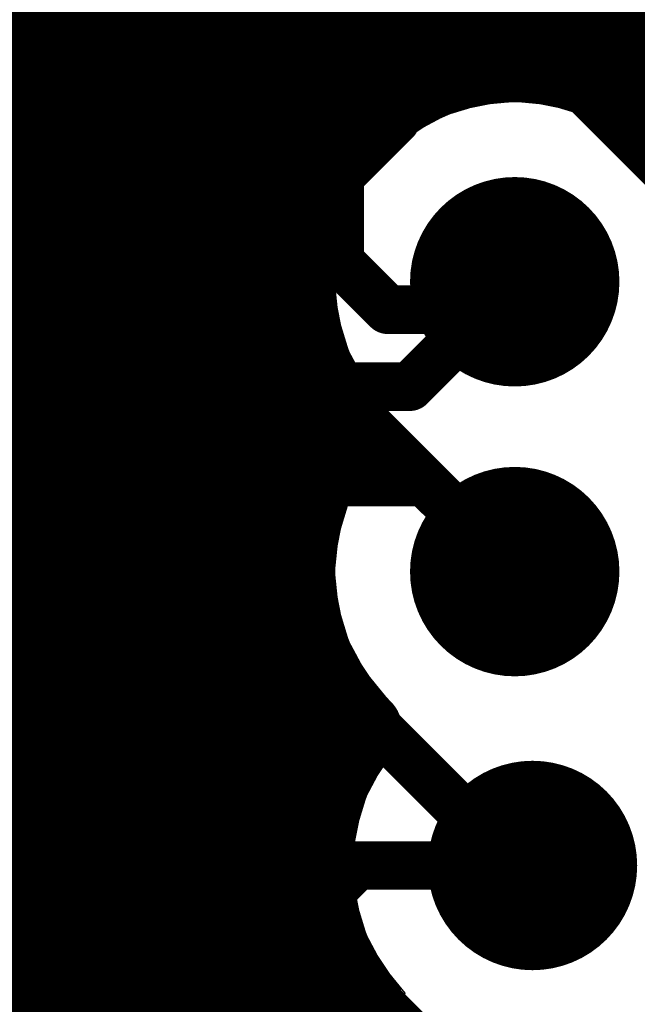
# Model space of a CAD drawing. Header units: millimetres. Extents: x 1.27 to 3.86, y 0.66 to 4.7.
# Tile 177 of 236: x 3.5649 to 3.631, y 3.2105 to 3.3158. Entities that reach past the tile are written whole.
import ezdxf

# ---------------------------------------------------------------- set-up
doc = ezdxf.new("R2010")
doc.units = ezdxf.units.MM
doc.header["$MEASUREMENT"] = 0
for name, color, linetype in [('BottomLayer', 5, 'Continuous'), ('MidLayer1', 16, 'Continuous'), ('MidLayer2', 76, 'Continuous'), ('MidLayer3', 90, 'Continuous'), ('MidLayer4', 156, 'Continuous'), ('MidLayer5', 130, 'Continuous'), ('MidLayer6', 216, 'Continuous'), ('MultiLayer', 9, 'Continuous'), ('TopLayer', 1, 'Continuous'), ('ViaHoleLayer', 16, 'Continuous')]:
    doc.layers.add(name, color=color, linetype=linetype)

# ---------------------------------------------------------------- blocks, each defined once
blk = doc.blocks.new('0201_S____239')
at = {"layer": 'TopLayer'}
for points in [[(-0.00394, -0.00827), (-0.00394, 0.00827), (-0.02205, -0.00827), (-0.02205, 0.00827)], [(0.02205, -0.00827), (0.02205, 0.00827), (0.00394, -0.00827), (0.00394, 0.00827)]]:
    blk.add_solid(points, dxfattribs=at)
blk = doc.blocks.new('0201_S____241')
at = {"layer": 'TopLayer'}
for points in [[(-0.00394, -0.00827), (-0.00394, 0.00827), (-0.02205, -0.00827), (-0.02205, 0.00827)], [(0.02205, -0.00827), (0.02205, 0.00827), (0.00394, -0.00827), (0.00394, 0.00827)]]:
    blk.add_solid(points, dxfattribs=at)
blk = doc.blocks.new('0201_S____B_264')
at = {"layer": 'BottomLayer'}
for points in [[(-0.02205, 0.00827), (-0.02205, -0.00827), (-0.00394, 0.00827), (-0.00394, -0.00827)], [(0.00394, 0.00827), (0.00394, -0.00827), (0.02205, 0.00827), (0.02205, -0.00827)]]:
    blk.add_solid(points, dxfattribs=at)

msp = doc.modelspace()

# ---------------------------------------------------------------- linework, layer by layer
at = {"layer": 'BottomLayer'}
for points, const_width in [([(3.61227, 3.2878, 1), (3.62347, 3.2878, 1)], 0.0112), ([(3.61657, 3.2878, 1), (3.61917, 3.2878, 1)], 0.0026), ([(3.60535, 3.27658, 1), (3.60795, 3.27658, 1)], 0.0026), ([(3.60535, 3.27658, 1), (3.60795, 3.27658, 1)], 0.0026), ([(3.60698, 3.26638, 1), (3.60958, 3.26638, 1)], 0.0026), ([(3.60698, 3.26638, 1), (3.60958, 3.26638, 1)], 0.0026), ([(3.61227, 3.2568, 1), (3.62347, 3.2568, 1)], 0.0112), ([(3.61657, 3.2568, 1), (3.61917, 3.2568, 1)], 0.0026), ([(3.61417, 3.22537, 1), (3.62537, 3.22537, 1)], 0.0112), ([(3.59968, 3.22537, 1), (3.60228, 3.22537, 1)], 0.0026), ([(3.59968, 3.22537, 1), (3.60228, 3.22537, 1)], 0.0026), ([(3.61847, 3.22537, 1), (3.62107, 3.22537, 1)], 0.0026), ([(3.59184, 3.21752, 1), (3.59444, 3.21752, 1)], 0.0026), ([(3.59184, 3.21752, 1), (3.59444, 3.21752, 1)], 0.0026)]:
    msp.add_lwpolyline(points, format="xyb", close=True, dxfattribs=dict(at, const_width=const_width))
at = {"layer": 'BottomLayer', "const_width": 0.0052}
for points in [[(3.60665, 3.27658), (3.61787, 3.2878)], [(3.55911, 3.27658), (3.60665, 3.27658)], [(3.55891, 3.26638), (3.60828, 3.26638)], [(3.60828, 3.26638), (3.61787, 3.2568)], [(3.59314, 3.21752), (3.60098, 3.22537)], [(3.60098, 3.22537), (3.61977, 3.22537)], [(3.55964, 3.21752), (3.59314, 3.21752)]]:
    msp.add_lwpolyline(points, dxfattribs=at)
at = {"layer": 'MidLayer1', "const_width": 0.008}
for points in [[(3.63, 3.30757), (3.63, 3.80321)], [(3.625, 3.30987), (3.625, 3.79821)], [(3.565, 2.97891), (3.565, 3.524)], [(3.57, 2.98142), (3.57, 3.52417)], [(3.62, 3.3109), (3.62, 3.464)], [(3.575, 3.18428), (3.575, 3.45729)], [(3.615, 3.31082), (3.615, 3.44968)], [(3.58, 3.18976), (3.58, 3.44851)], [(3.61, 3.30962), (3.61, 3.44503)], [(3.585, 3.19278), (3.585, 3.44438)], [(3.59, 3.19436), (3.59, 3.44209)], [(3.605, 3.3071), (3.605, 3.44244)], [(3.595, 3.29171), (3.595, 3.44109)], [(3.6, 3.30259), (3.6, 3.4412)], [(3.46861, 3.315), (3.65391, 3.315)], [(3.4646, 3.31), (3.61114, 3.31)], [(3.62459, 3.31), (3.65148, 3.31)], [(3.45633, 3.305), (3.6023, 3.305)], [(3.63343, 3.305), (3.65035, 3.305)], [(3.46209, 3.3), (3.59814, 3.3)], [(3.46646, 3.295), (3.59581, 3.295)], [(3.46889, 3.29), (3.59477, 3.29)], [(3.47001, 3.285), (3.59484, 3.285)], [(3.595, 3.26071), (3.595, 3.28388)], [(3.47001, 3.28), (3.59602, 3.28)], [(3.46888, 3.275), (3.59851, 3.275)], [(3.46644, 3.27), (3.59879, 3.27)], [(3.46205, 3.265), (3.59617, 3.265)], [(3.45182, 3.26), (3.59489, 3.26)], [(3.23538, 3.255), (3.59474, 3.255)], [(3.595, 3.19477), (3.595, 3.25288)], [(3.45581, 3.25), (3.59568, 3.25)], [(3.4635, 3.245), (3.59789, 3.245)], [(3.6, 3.23752), (3.6, 3.242)], [(3.46735, 3.24), (3.60176, 3.24)], [(3.46946, 3.235), (3.59866, 3.235)], [(3.47033, 3.23), (3.59703, 3.23)], [(3.47009, 3.225), (3.59657, 3.225)], [(3.4687, 3.22), (3.5972, 3.22)], [(3.46591, 3.215), (3.59901, 3.215)], [(3.6, 3.20752), (3.6, 3.21322)], [(3.46089, 3.21), (3.60189, 3.21)]]:
    msp.add_lwpolyline(points, dxfattribs=at)
for points in [[(3.6006, 3.2723, -1.453933), (3.64107, 3.2878)], [(3.60181, 3.24005, -0.404564), (3.6006, 3.2723)], [(3.60214, 3.21028, -0.363175), (3.60181, 3.24005)], [(3.59614, 3.19472, -0.186004), (3.60214, 3.21028)]]:
    msp.add_lwpolyline(points, format="xyb", dxfattribs=at)
at = {"layer": 'MidLayer1'}
for points, const_width in [([(3.60914, 3.31, 1), (3.61314, 3.31, 1)], 0.004), ([(3.613, 3.31082, 1), (3.617, 3.31082, 1)], 0.004), ([(3.618, 3.3109, 1), (3.622, 3.3109, 1)], 0.004), ([(3.62259, 3.31, 1), (3.62659, 3.31, 1)], 0.004), ([(3.608, 3.30962, 1), (3.612, 3.30962, 1)], 0.004), ([(3.623, 3.30987, 1), (3.627, 3.30987, 1)], 0.004), ([(3.603, 3.3071, 1), (3.607, 3.3071, 1)], 0.004), ([(3.628, 3.30757, 1), (3.632, 3.30757, 1)], 0.004), ([(3.6003, 3.305, 1), (3.6043, 3.305, 1)], 0.004), ([(3.63143, 3.305, 1), (3.63543, 3.305, 1)], 0.004), ([(3.598, 3.30259, 1), (3.602, 3.30259, 1)], 0.004), ([(3.59614, 3.3, 1), (3.60014, 3.3, 1)], 0.004), ([(3.59381, 3.295, 1), (3.59781, 3.295, 1)], 0.004), ([(3.61227, 3.2878, 1), (3.62347, 3.2878, 1)], 0.0112), ([(3.593, 3.29171, 1), (3.597, 3.29171, 1)], 0.004), ([(3.59277, 3.29, 1), (3.59677, 3.29, 1)], 0.004), ([(3.59284, 3.285, 1), (3.59684, 3.285, 1)], 0.004), ([(3.593, 3.28388, 1), (3.597, 3.28388, 1)], 0.004), ([(3.59402, 3.28, 1), (3.59802, 3.28, 1)], 0.004), ([(3.59651, 3.275, 1), (3.60051, 3.275, 1)], 0.004), ([(3.5986, 3.2723, 1), (3.6026, 3.2723, 1)], 0.004), ([(3.5986, 3.2723, 1), (3.6026, 3.2723, 1)], 0.004), ([(3.59679, 3.27, 1), (3.60079, 3.27, 1)], 0.004), ([(3.59417, 3.265, 1), (3.59817, 3.265, 1)], 0.004), ([(3.61227, 3.2568, 1), (3.62347, 3.2568, 1)], 0.0112), ([(3.593, 3.26071, 1), (3.597, 3.26071, 1)], 0.004), ([(3.59289, 3.26, 1), (3.59689, 3.26, 1)], 0.004), ([(3.59274, 3.255, 1), (3.59674, 3.255, 1)], 0.004), ([(3.593, 3.25288, 1), (3.597, 3.25288, 1)], 0.004), ([(3.59368, 3.25, 1), (3.59768, 3.25, 1)], 0.004), ([(3.59589, 3.245, 1), (3.59989, 3.245, 1)], 0.004), ([(3.598, 3.242, 1), (3.602, 3.242, 1)], 0.004), ([(3.59976, 3.24, 1), (3.60376, 3.24, 1)], 0.004), ([(3.59981, 3.24005, 1), (3.60381, 3.24005, 1)], 0.004), ([(3.59981, 3.24005, 1), (3.60381, 3.24005, 1)], 0.004), ([(3.598, 3.23752, 1), (3.602, 3.23752, 1)], 0.004), ([(3.59666, 3.235, 1), (3.60066, 3.235, 1)], 0.004), ([(3.61417, 3.22537, 1), (3.62537, 3.22537, 1)], 0.0112), ([(3.59503, 3.23, 1), (3.59903, 3.23, 1)], 0.004), ([(3.59457, 3.225, 1), (3.59857, 3.225, 1)], 0.004), ([(3.5952, 3.22, 1), (3.5992, 3.22, 1)], 0.004), ([(3.59701, 3.215, 1), (3.60101, 3.215, 1)], 0.004), ([(3.598, 3.21322, 1), (3.602, 3.21322, 1)], 0.004), ([(3.59989, 3.21, 1), (3.60389, 3.21, 1)], 0.004), ([(3.60014, 3.21028, 1), (3.60414, 3.21028, 1)], 0.004), ([(3.60014, 3.21028, 1), (3.60414, 3.21028, 1)], 0.004), ([(3.598, 3.20752, 1), (3.602, 3.20752, 1)], 0.004)]:
    msp.add_lwpolyline(points, format="xyb", close=True, dxfattribs=dict(at, const_width=const_width))
at = {"layer": 'MidLayer2', "const_width": 0.006}
for points in [[(3.55029, 3.31248), (3.62175, 3.31248)], [(3.62175, 3.31248), (3.63807, 3.29616)]]:
    msp.add_lwpolyline(points, dxfattribs=at)
at = {"layer": 'MidLayer2'}
for points, const_width in [([(3.62025, 3.31248, 1), (3.62325, 3.31248, 1)], 0.003), ([(3.62025, 3.31248, 1), (3.62325, 3.31248, 1)], 0.003), ([(3.61227, 3.2878, 1), (3.62347, 3.2878, 1)], 0.0112), ([(3.61227, 3.2568, 1), (3.62347, 3.2568, 1)], 0.0112), ([(3.61417, 3.22537, 1), (3.62537, 3.22537, 1)], 0.0112)]:
    msp.add_lwpolyline(points, format="xyb", close=True, dxfattribs=dict(at, const_width=const_width))
at = {"layer": 'MidLayer3', "const_width": 0.0112}
for points in [[(3.61227, 3.2878, 1), (3.62347, 3.2878, 1)], [(3.61227, 3.2568, 1), (3.62347, 3.2568, 1)], [(3.61417, 3.22537, 1), (3.62537, 3.22537, 1)]]:
    msp.add_lwpolyline(points, format="xyb", close=True, dxfattribs=at)
at = {"layer": 'MidLayer4'}
for p, q in [((3.61787, 3.30737), (3.61038, 3.30588)), ((3.62536, 3.30588), (3.61787, 3.30737)), ((3.61038, 3.30588), (3.60402, 3.30164)), ((3.63171, 3.30164), (3.62536, 3.30588)), ((3.60402, 3.30164), (3.59978, 3.29529)), ((3.59978, 3.29529), (3.59829, 3.2878)), ((3.59829, 3.2878), (3.59978, 3.2803)), ((3.59978, 3.2803), (3.60402, 3.27395)), ((3.60402, 3.27395), (3.60402, 3.27064)), ((3.60402, 3.27064), (3.59978, 3.26429)), ((3.59978, 3.26429), (3.59829, 3.2568)), ((3.59829, 3.2568), (3.59978, 3.2493)), ((3.59978, 3.2493), (3.60356, 3.24365)), ((3.60356, 3.24365), (3.60592, 3.23921)), ((3.60592, 3.23921), (3.60168, 3.23286)), ((3.60168, 3.23286), (3.60019, 3.22537)), ((3.60019, 3.22537), (3.60168, 3.21788)), ((3.60168, 3.21788), (3.60439, 3.21382)), ((3.60439, 3.21382), (3.60549, 3.20855))]:
    msp.add_line(p, q, dxfattribs=at)
at = {"layer": 'MidLayer4', "const_width": 0.0112}
for points in [[(3.61227, 3.2878, 1), (3.62347, 3.2878, 1)], [(3.61227, 3.2568, 1), (3.62347, 3.2568, 1)], [(3.61417, 3.22537, 1), (3.62537, 3.22537, 1)]]:
    msp.add_lwpolyline(points, format="xyb", close=True, dxfattribs=at)
at = {"layer": 'MidLayer5', "const_width": 0.0112}
for points in [[(3.61227, 3.2878, 1), (3.62347, 3.2878, 1)], [(3.61227, 3.2568, 1), (3.62347, 3.2568, 1)], [(3.61417, 3.22537, 1), (3.62537, 3.22537, 1)]]:
    msp.add_lwpolyline(points, format="xyb", close=True, dxfattribs=at)
at = {"layer": 'MidLayer6'}
for p, q in [((3.6141, 3.30672), (3.61048, 3.30562)), ((3.61787, 3.30709), (3.6141, 3.30672)), ((3.62163, 3.30672), (3.61787, 3.30709)), ((3.62525, 3.30562), (3.62163, 3.30672)), ((3.61048, 3.30562), (3.60715, 3.30384)), ((3.62859, 3.30384), (3.62525, 3.30562)), ((3.60715, 3.30384), (3.60423, 3.30144)), ((3.63151, 3.30144), (3.62859, 3.30384)), ((3.60423, 3.30144), (3.60183, 3.29851)), ((3.60183, 3.29851), (3.60004, 3.29518)), ((3.60004, 3.29518), (3.59895, 3.29156)), ((3.59895, 3.29156), (3.59857, 3.2878)), ((3.59857, 3.2878), (3.59895, 3.28403)), ((3.59895, 3.28403), (3.60004, 3.28041)), ((3.60004, 3.28041), (3.60183, 3.27708)), ((3.60183, 3.27708), (3.60423, 3.27415)), ((3.60423, 3.27415), (3.60423, 3.27044)), ((3.60423, 3.27044), (3.60183, 3.26751)), ((3.60183, 3.26751), (3.60004, 3.26418)), ((3.60004, 3.26418), (3.59895, 3.26056)), ((3.59895, 3.26056), (3.59857, 3.2568)), ((3.59857, 3.2568), (3.59895, 3.25303)), ((3.59895, 3.25303), (3.60004, 3.24941)), ((3.60004, 3.24941), (3.60183, 3.24608)), ((3.60183, 3.24608), (3.60423, 3.24315)), ((3.60423, 3.24315), (3.60454, 3.24289)), ((3.60454, 3.24289), (3.60606, 3.23918)), ((3.60606, 3.23918), (3.60496, 3.23759)), ((3.60496, 3.23759), (3.60372, 3.23609)), ((3.60372, 3.23609), (3.60194, 3.23275)), ((3.60194, 3.23275), (3.60084, 3.22913)), ((3.60084, 3.22913), (3.60047, 3.22537)), ((3.60047, 3.22537), (3.60084, 3.22161)), ((3.60084, 3.22161), (3.60194, 3.21799)), ((3.60194, 3.21799), (3.60372, 3.21465)), ((3.60372, 3.21465), (3.60612, 3.21173)), ((3.60612, 3.21173), (3.60499, 3.20749))]:
    msp.add_line(p, q, dxfattribs=at)
at = {"layer": 'MidLayer6', "const_width": 0.0112}
for points in [[(3.61227, 3.2878, 1), (3.62347, 3.2878, 1)], [(3.61227, 3.2568, 1), (3.62347, 3.2568, 1)], [(3.61417, 3.22537, 1), (3.62537, 3.22537, 1)]]:
    msp.add_lwpolyline(points, format="xyb", close=True, dxfattribs=at)
at = {"layer": 'MultiLayer', "const_width": 0.0112}
for points in [[(3.61227, 3.2878, 1), (3.62347, 3.2878, 1)], [(3.61227, 3.2568, 1), (3.62347, 3.2568, 1)], [(3.61417, 3.22537, 1), (3.62537, 3.22537, 1)]]:
    msp.add_lwpolyline(points, format="xyb", close=True, dxfattribs=at)
at = {"layer": 'TopLayer', "const_width": 0.0052}
for points in [[(3.59494, 3.30931), (3.59494, 3.34599)], [(3.60514, 3.31306), (3.61098, 3.3189)], [(3.60514, 3.30509), (3.60514, 3.31306)], [(3.58893, 3.3033), (3.59494, 3.30931)], [(3.59913, 3.29907), (3.60514, 3.30509)], [(3.58893, 3.28573), (3.58893, 3.3033)], [(3.59913, 3.28996), (3.59913, 3.29907)], [(3.59913, 3.28996), (3.60428, 3.28481)], [(3.61488, 3.28481), (3.61787, 3.2878)], [(3.58893, 3.28573), (3.61787, 3.2568)], [(3.60428, 3.28481), (3.61488, 3.28481)], [(3.56878, 3.25889), (3.56878, 3.27445)], [(3.56878, 3.25889), (3.57415, 3.25352)], [(3.57415, 3.25352), (3.58983, 3.25352)], [(3.58983, 3.25352), (3.61798, 3.22537)], [(3.56878, 3.23647), (3.57563, 3.24332)], [(3.57563, 3.24332), (3.5856, 3.24332)], [(3.5856, 3.24332), (3.59781, 3.23112)], [(3.59781, 3.21624), (3.59781, 3.23112)], [(3.61798, 3.22537), (3.61977, 3.22537)], [(3.59781, 3.21624), (3.61934, 3.19471)]]:
    msp.add_lwpolyline(points, dxfattribs=at)
at = {"layer": 'TopLayer'}
for points, const_width in [([(3.60384, 3.31306, 1), (3.60644, 3.31306, 1)], 0.0026), ([(3.60384, 3.31306, 1), (3.60644, 3.31306, 1)], 0.0026), ([(3.59364, 3.30931, 1), (3.59624, 3.30931, 1)], 0.0026), ([(3.59364, 3.30931, 1), (3.59624, 3.30931, 1)], 0.0026), ([(3.60384, 3.30509, 1), (3.60644, 3.30509, 1)], 0.0026), ([(3.60384, 3.30509, 1), (3.60644, 3.30509, 1)], 0.0026), ([(3.58763, 3.3033, 1), (3.59023, 3.3033, 1)], 0.0026), ([(3.58763, 3.3033, 1), (3.59023, 3.3033, 1)], 0.0026), ([(3.59783, 3.29907, 1), (3.60043, 3.29907, 1)], 0.0026), ([(3.59783, 3.29907, 1), (3.60043, 3.29907, 1)], 0.0026), ([(3.61227, 3.2878, 1), (3.62347, 3.2878, 1)], 0.0112), ([(3.59783, 3.28996, 1), (3.60043, 3.28996, 1)], 0.0026), ([(3.59783, 3.28996, 1), (3.60043, 3.28996, 1)], 0.0026), ([(3.61657, 3.2878, 1), (3.61917, 3.2878, 1)], 0.0026), ([(3.58763, 3.28573, 1), (3.59023, 3.28573, 1)], 0.0026), ([(3.58763, 3.28573, 1), (3.59023, 3.28573, 1)], 0.0026), ([(3.60298, 3.28481, 1), (3.60558, 3.28481, 1)], 0.0026), ([(3.60298, 3.28481, 1), (3.60558, 3.28481, 1)], 0.0026), ([(3.61358, 3.28481, 1), (3.61618, 3.28481, 1)], 0.0026), ([(3.61358, 3.28481, 1), (3.61618, 3.28481, 1)], 0.0026), ([(3.56748, 3.27445, 1), (3.57008, 3.27445, 1)], 0.0026), ([(3.61227, 3.2568, 1), (3.62347, 3.2568, 1)], 0.0112), ([(3.56748, 3.25889, 1), (3.57008, 3.25889, 1)], 0.0026), ([(3.56748, 3.25889, 1), (3.57008, 3.25889, 1)], 0.0026), ([(3.61657, 3.2568, 1), (3.61917, 3.2568, 1)], 0.0026), ([(3.57285, 3.25352, 1), (3.57545, 3.25352, 1)], 0.0026), ([(3.57285, 3.25352, 1), (3.57545, 3.25352, 1)], 0.0026), ([(3.58853, 3.25352, 1), (3.59113, 3.25352, 1)], 0.0026), ([(3.58853, 3.25352, 1), (3.59113, 3.25352, 1)], 0.0026), ([(3.57433, 3.24332, 1), (3.57693, 3.24332, 1)], 0.0026), ([(3.57433, 3.24332, 1), (3.57693, 3.24332, 1)], 0.0026), ([(3.5843, 3.24332, 1), (3.5869, 3.24332, 1)], 0.0026), ([(3.5843, 3.24332, 1), (3.5869, 3.24332, 1)], 0.0026), ([(3.56748, 3.23647, 1), (3.57008, 3.23647, 1)], 0.0026), ([(3.61417, 3.22537, 1), (3.62537, 3.22537, 1)], 0.0112), ([(3.59651, 3.23112, 1), (3.59911, 3.23112, 1)], 0.0026), ([(3.59651, 3.23112, 1), (3.59911, 3.23112, 1)], 0.0026), ([(3.61668, 3.22537, 1), (3.61928, 3.22537, 1)], 0.0026), ([(3.61668, 3.22537, 1), (3.61928, 3.22537, 1)], 0.0026), ([(3.61847, 3.22537, 1), (3.62107, 3.22537, 1)], 0.0026), ([(3.59651, 3.21624, 1), (3.59911, 3.21624, 1)], 0.0026), ([(3.59651, 3.21624, 1), (3.59911, 3.21624, 1)], 0.0026)]:
    msp.add_lwpolyline(points, format="xyb", close=True, dxfattribs=dict(at, const_width=const_width))
at = {"layer": 'ViaHoleLayer', "const_width": 0.0061}
for points in [[(3.61482, 3.2878, 1), (3.62092, 3.2878, 1)], [(3.61482, 3.2568, 1), (3.62092, 3.2568, 1)], [(3.61672, 3.22537, 1), (3.62282, 3.22537, 1)]]:
    msp.add_lwpolyline(points, format="xyb", close=True, dxfattribs=at)

# ---------------------------------------------------------------- block references
for name, p, rotation in [('0201_S____B_264', (3.6233, 3.32069), 360), ('0201_S____241', (3.55579, 3.27445), 180), ('0201_S____239', (3.55579, 3.23647), 180)]:
    msp.add_blockref(name, p, dxfattribs=dict(rotation=rotation))

doc.saveas('drawing.dxf')
